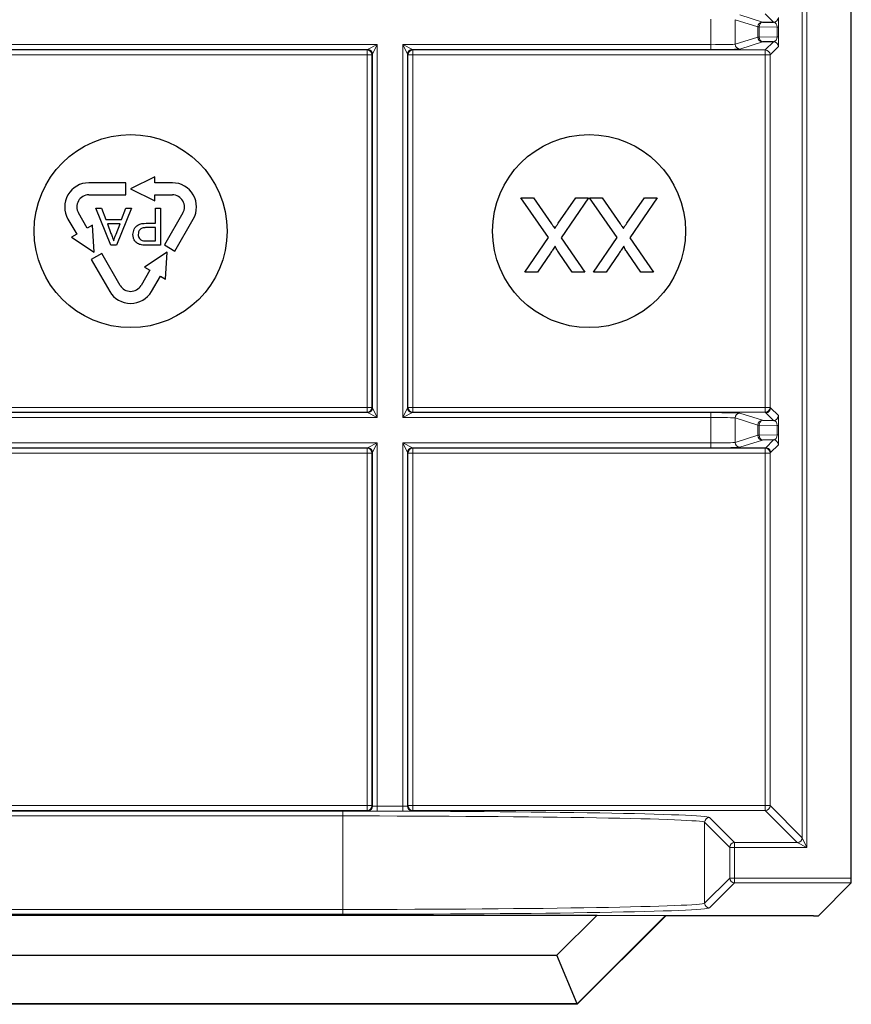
# Paper-space layout 'Blatt3' of a CAD drawing. Header units: millimetres. Extents: x 5 to 418, y 2 to 292.
# Tile 73 of 100: x 326.65 to 332.39, y 80.53 to 87.33. Entities that reach past the tile are written whole.
import ezdxf

# ---------------------------------------------------------------- set-up
doc = ezdxf.new("R2010")
doc.units = ezdxf.units.MM

psp = doc.layouts.new('Blatt3')

# ---------------------------------------------------------------- linework, layer by layer
at = {"color": 7, "linetype": 'Continuous', "lineweight": 18}
for p, q in [((332.0529, 81.678), (332.0529, 92.1746)), ((332.0862, 92.1746), (332.0862, 81.6113)), ((331.8554, 87.3088), (331.7981, 87.3661)), ((331.4232, 87.1538), (331.4232, 87.3295)), ((331.7469, 87.2768), (331.5896, 87.3262)), ((331.5896, 87.3262), (331.5896, 87.1571)), ((331.6229, 87.3595), (331.7801, 87.3101)), ((331.7566, 87.2768), (331.7469, 87.2768)), ((331.7469, 87.2064), (331.7469, 87.2768)), ((331.7566, 87.2768), (331.7566, 87.2064)), ((331.8806, 87.2747), (331.7566, 87.2768)), ((331.8806, 87.2747), (331.8904, 87.2747)), ((331.8806, 87.2086), (331.8806, 87.2747)), ((331.8904, 87.2747), (331.8904, 87.2086)), ((331.5896, 87.1571), (331.7469, 87.2064)), ((331.7801, 87.1731), (331.6229, 87.1237)), ((331.7566, 87.2064), (331.7469, 87.2064)), ((331.7566, 87.2064), (331.8806, 87.2086)), ((331.7981, 87.1172), (331.8554, 87.1744)), ((331.8806, 87.2086), (331.8904, 87.2086)), ((325.7104, 87.1538), (329.118, 87.1538)), ((329.0514, 87.1204), (325.7771, 87.1204)), ((325.7803, 87.1172), (329.0481, 87.1172)), ((329.0481, 87.1172), (329.0514, 87.1204)), ((329.0481, 87.1172), (329.0481, 87.0839)), ((329.0514, 87.1204), (329.118, 87.1538)), ((329.118, 87.1538), (329.0847, 87.0871)), ((329.118, 87.1538), (329.118, 84.5795)), ((329.2938, 87.1538), (331.4232, 87.1538)), ((329.2938, 84.5795), (329.2938, 87.1538)), ((329.3271, 87.0871), (329.2938, 87.1538)), ((329.2938, 87.1538), (329.3604, 87.1204)), ((329.3604, 87.1204), (329.3637, 87.1172)), ((331.4232, 87.1204), (329.3604, 87.1204)), ((329.3637, 87.1172), (331.7981, 87.1172)), ((329.3637, 87.1172), (329.3637, 87.0839)), ((331.4232, 87.1204), (331.4232, 87.1538)), ((331.7981, 87.1172), (331.7981, 87.0839)), ((331.8887, 87.1411), (331.8315, 87.0839)), ((329.0481, 87.0839), (325.7803, 87.0839)), ((329.0481, 84.6494), (329.0481, 87.0839)), ((329.0815, 87.0839), (329.0481, 87.0839)), ((329.0847, 87.0871), (329.0815, 87.0839)), ((329.0815, 87.0839), (329.0815, 84.6494)), ((329.0847, 84.6462), (329.0847, 87.0871)), ((329.3271, 87.0871), (329.3271, 84.6462)), ((329.3303, 87.0839), (329.3271, 87.0871)), ((329.3303, 84.6494), (329.3303, 87.0839)), ((329.3303, 87.0839), (329.3637, 87.0839)), ((331.7981, 87.0839), (329.3637, 87.0839)), ((329.3637, 87.0839), (329.3637, 84.6494)), ((331.7981, 84.6494), (331.7981, 87.0839)), ((331.7981, 87.0839), (331.8315, 87.0839)), ((331.8315, 87.0839), (331.8315, 84.6494)), ((325.7803, 84.6494), (329.0481, 84.6494)), ((329.0815, 84.6494), (329.0481, 84.6494)), ((329.0481, 84.6494), (329.0481, 84.6161)), ((329.0815, 84.6494), (329.0847, 84.6462)), ((329.0847, 84.6462), (329.118, 84.5795)), ((329.2938, 84.5795), (329.3271, 84.6462)), ((329.3271, 84.6462), (329.3303, 84.6494)), ((329.3303, 84.6494), (329.3637, 84.6494)), ((329.3637, 84.6494), (331.7981, 84.6494)), ((329.3637, 84.6494), (329.3637, 84.6161)), ((331.7981, 84.6494), (331.8315, 84.6494)), ((331.7981, 84.6494), (331.7981, 84.6161)), ((331.8315, 84.6494), (331.8353, 84.6456)), ((331.8353, 84.6456), (331.8887, 84.5922)), ((329.118, 84.5795), (325.7104, 84.5795)), ((325.7771, 84.6128), (329.0514, 84.6128)), ((329.0481, 84.6161), (325.7803, 84.6161)), ((329.0514, 84.6128), (329.0481, 84.6161)), ((329.118, 84.5795), (329.0514, 84.6128)), ((329.3604, 84.6128), (329.2938, 84.5795)), ((331.4232, 84.5795), (329.2938, 84.5795)), ((329.3637, 84.6161), (329.3604, 84.6128)), ((329.3604, 84.6128), (331.4232, 84.6128)), ((331.7981, 84.6161), (329.3637, 84.6161)), ((331.4232, 84.6128), (331.4232, 84.5795)), ((331.4232, 84.4038), (331.4232, 84.5795)), ((331.6229, 84.6095), (331.7801, 84.5601)), ((331.8019, 84.6123), (331.7981, 84.6161)), ((331.8554, 84.5588), (331.8019, 84.6123)), ((331.7469, 84.5268), (331.5896, 84.5762)), ((331.5896, 84.5762), (331.5896, 84.4071)), ((331.7566, 84.5268), (331.7469, 84.5268)), ((331.7469, 84.4564), (331.7469, 84.5268)), ((331.7566, 84.5268), (331.7566, 84.4564)), ((331.8806, 84.5247), (331.7566, 84.5268)), ((331.8806, 84.5247), (331.8904, 84.5247)), ((331.8806, 84.4586), (331.8806, 84.5247)), ((331.8904, 84.5247), (331.8904, 84.4586)), ((331.5896, 84.4071), (331.7469, 84.4564)), ((331.7566, 84.4564), (331.7469, 84.4564)), ((331.7566, 84.4564), (331.8806, 84.4586)), ((331.8806, 84.4586), (331.8904, 84.4586)), ((325.7104, 84.4038), (329.118, 84.4038)), ((329.0514, 84.3704), (329.118, 84.4038)), ((329.118, 84.4038), (329.0847, 84.3371)), ((329.118, 84.4038), (329.118, 81.895)), ((329.2938, 84.4038), (331.4232, 84.4038)), ((329.2938, 81.895), (329.2938, 84.4038)), ((329.3271, 84.3371), (329.2938, 84.4038)), ((329.2938, 84.4038), (329.3604, 84.3704)), ((331.4232, 84.3704), (331.4232, 84.4038)), ((331.7801, 84.4231), (331.6229, 84.3737)), ((331.8019, 84.371), (331.8554, 84.4244)), ((331.8887, 84.3911), (331.8353, 84.3377)), ((329.0514, 84.3704), (325.7771, 84.3704)), ((325.7803, 84.3672), (329.0481, 84.3672)), ((329.0481, 84.3339), (325.7803, 84.3339)), ((329.0481, 84.3672), (329.0514, 84.3704)), ((329.0481, 84.3339), (329.0481, 84.3672)), ((329.0481, 81.8994), (329.0481, 84.3339)), ((329.0481, 84.3339), (329.0815, 84.3339)), ((329.0847, 84.3371), (329.0815, 84.3339)), ((329.0815, 84.3339), (329.0815, 81.8994)), ((329.0847, 81.8962), (329.0847, 84.3371)), ((329.3271, 84.3371), (329.3271, 81.8962)), ((329.3303, 84.3339), (329.3271, 84.3371)), ((329.3303, 81.8994), (329.3303, 84.3339)), ((329.3303, 84.3339), (329.3637, 84.3339)), ((329.3604, 84.3704), (329.3637, 84.3672)), ((331.4232, 84.3704), (329.3604, 84.3704)), ((329.3637, 84.3672), (331.7981, 84.3672)), ((329.3637, 84.3672), (329.3637, 84.3339)), ((329.3637, 84.3339), (329.3637, 81.8994)), ((331.7981, 84.3339), (329.3637, 84.3339)), ((331.5809, 84.371), (331.8019, 84.371)), ((331.7981, 84.3672), (331.8019, 84.371)), ((331.7981, 84.3672), (331.7981, 84.3339)), ((331.7981, 81.8994), (331.7981, 84.3339)), ((331.7981, 84.3339), (331.8315, 84.3339)), ((331.8353, 84.3377), (331.8315, 84.3339)), ((331.8315, 84.3339), (331.8315, 81.8994)), ((325.7803, 81.8994), (329.0481, 81.8994)), ((329.0481, 81.8661), (325.7803, 81.8661)), ((325.9485, 81.8614), (328.88, 81.8614)), ((328.88, 81.8614), (328.88, 81.8281)), ((329.0481, 81.8661), (329.0481, 81.8994)), ((329.0481, 81.8994), (329.0815, 81.8994)), ((329.0514, 81.8628), (329.0481, 81.8661)), ((329.0815, 81.8994), (329.0847, 81.8962)), ((329.118, 81.895), (329.118, 81.8617)), ((329.118, 81.895), (329.2938, 81.895)), ((329.2938, 81.8617), (329.118, 81.8617)), ((329.2938, 81.895), (329.2938, 81.8617)), ((329.3271, 81.8962), (329.3303, 81.8994)), ((329.3303, 81.8994), (329.3637, 81.8994)), ((329.3637, 81.8661), (329.3604, 81.8628)), ((329.3637, 81.8994), (331.7981, 81.8994)), ((329.3637, 81.8994), (329.3637, 81.8661)), ((331.7981, 81.8661), (329.3637, 81.8661)), ((331.7981, 81.8994), (331.7981, 81.8661)), ((331.7981, 81.8994), (331.8315, 81.8994)), ((332.0196, 81.6447), (331.7981, 81.8661)), ((331.8315, 81.8994), (332.0529, 81.678)), ((328.88, 81.8281), (325.9485, 81.8281)), ((328.88, 81.1827), (328.88, 81.8281)), ((331.4129, 81.8179), (331.5862, 81.6447)), ((331.5529, 81.6113), (331.3796, 81.7846)), ((331.3796, 81.7846), (331.3796, 81.2261)), ((332.0529, 81.678), (332.0862, 81.6113)), ((331.5529, 81.3994), (331.5529, 81.6113)), ((331.5529, 81.6113), (331.5862, 81.6113)), ((331.5862, 81.6113), (331.5862, 81.6447)), ((331.5862, 81.6447), (332.0196, 81.6447)), ((331.5862, 81.6113), (331.5862, 81.3994)), ((332.0862, 81.6113), (331.5862, 81.6113)), ((332.0862, 81.6113), (332.0196, 81.6447)), ((331.3796, 81.2261), (331.5529, 81.3994)), ((331.5529, 81.3994), (331.5862, 81.3994)), ((331.5862, 81.3994), (332.3926, 81.3994)), ((331.5862, 81.3661), (331.5862, 81.3994)), ((331.5862, 81.3661), (331.4129, 81.1928)), ((332.392, 81.3661), (331.5862, 81.3661)), ((325.9485, 81.1827), (328.88, 81.1827)), ((328.88, 81.1827), (328.88, 81.1493)), ((328.88, 81.1493), (325.9485, 81.1493))]:
    psp.add_line(p, q, dxfattribs=at)
at = {"color": 7, "linetype": 'Continuous', "lineweight": 25}
for p, q in [((332.3926, 81.3994), (332.3926, 92.1746)), ((331.7801, 87.3101), (331.8554, 87.3088)), ((331.8554, 87.1744), (331.7801, 87.1731)), ((327.5809, 86.2416), (327.4142, 86.1583)), ((327.5809, 86.2), (327.5809, 86.2416)), ((327.3809, 86.2), (327.1256, 86.2)), ((327.3809, 86.1166), (327.3809, 86.2)), ((327.4142, 86.1583), (327.5809, 86.075)), ((327.7029, 86.2), (327.5809, 86.2)), ((327.1256, 86.1166), (327.3809, 86.1166)), ((327.5809, 86.1166), (327.7029, 86.1166)), ((327.5809, 86.075), (327.5809, 86.1166)), ((330.3001, 85.8217), (330.1102, 86.0973)), ((330.1102, 86.0973), (330.1976, 86.0973)), ((330.1976, 86.0973), (330.3226, 85.9158)), ((330.3679, 85.9205), (330.4894, 86.0973)), ((330.5778, 86.0973), (330.388, 85.8209)), ((330.4894, 86.0973), (330.5778, 86.0973)), ((330.7742, 85.8217), (330.5844, 86.0973)), ((330.5844, 86.0973), (330.6718, 86.0973)), ((330.6718, 86.0973), (330.7968, 85.9158)), ((330.8421, 85.9205), (330.9636, 86.0973)), ((331.052, 86.0973), (330.8621, 85.8209)), ((330.9636, 86.0973), (331.052, 86.0973)), ((327.2769, 85.7689), (327.1749, 86.0257)), ((327.1749, 86.0257), (327.2134, 86.0257)), ((327.2134, 86.0257), (327.2426, 85.9467)), ((327.4197, 86.0257), (327.3178, 85.7689)), ((327.3521, 85.9467), (327.3813, 86.0257)), ((327.3813, 86.0257), (327.4197, 86.0257)), ((327.5855, 85.9203), (327.5855, 86.0257)), ((327.5855, 86.0257), (327.6217, 86.0257)), ((327.6217, 86.0257), (327.6217, 85.7689)), ((326.9812, 85.95), (327.0422, 85.8443)), ((327.1144, 85.886), (327.0534, 85.9916)), ((327.2426, 85.9467), (327.3521, 85.9467)), ((327.7751, 85.9916), (327.6474, 85.7705)), ((327.7196, 85.7288), (327.8472, 85.95)), ((327.1505, 85.9068), (327.1144, 85.886)), ((327.1616, 85.7208), (327.1505, 85.9068)), ((327.3412, 85.9171), (327.2535, 85.9171)), ((327.2535, 85.9171), (327.2785, 85.8496)), ((327.3149, 85.846), (327.3412, 85.9171)), ((327.5225, 85.9203), (327.5855, 85.9203)), ((327.5855, 85.8907), (327.5235, 85.8907)), ((327.5855, 85.7985), (327.5855, 85.8907)), ((327.0422, 85.8443), (327.0061, 85.8235)), ((327.0061, 85.8235), (327.1616, 85.7208)), ((330.1366, 85.5836), (330.3001, 85.8217)), ((330.388, 85.8209), (330.5515, 85.5836)), ((330.6107, 85.5836), (330.7742, 85.8217)), ((330.8621, 85.8209), (331.0256, 85.5836)), ((327.3178, 85.7689), (327.2769, 85.7689)), ((327.5241, 85.7985), (327.5855, 85.7985)), ((327.6217, 85.7689), (327.5273, 85.7689)), ((327.6474, 85.7705), (327.7196, 85.7288)), ((327.2144, 85.7128), (327.1422, 85.6711)), ((327.1422, 85.6711), (327.2699, 85.45)), ((327.3421, 85.4916), (327.2144, 85.7128)), ((327.6668, 85.7208), (327.5113, 85.6181)), ((327.6557, 85.5348), (327.6668, 85.7208)), ((330.3144, 85.7138), (330.2251, 85.5836)), ((330.4642, 85.5836), (330.3746, 85.7137)), ((330.7885, 85.7138), (330.6992, 85.5836)), ((330.9384, 85.5836), (330.8487, 85.7137)), ((327.5474, 85.5973), (327.4864, 85.4916)), ((327.5113, 85.6181), (327.5474, 85.5973)), ((327.5586, 85.45), (327.6196, 85.5556)), ((327.6196, 85.5556), (327.6557, 85.5348)), ((330.2251, 85.5836), (330.1366, 85.5836)), ((330.5515, 85.5836), (330.4642, 85.5836)), ((330.6992, 85.5836), (330.6107, 85.5836)), ((331.0256, 85.5836), (330.9384, 85.5836)), ((331.7801, 84.5601), (331.8554, 84.5588)), ((331.8554, 84.4244), (331.7801, 84.4231)), ((332.392, 81.3661), (332.1648, 81.1388)), ((324.1915, 81.1441), (330.6369, 81.1441)), ((330.3595, 80.8666), (330.6369, 81.1441)), ((331.1098, 81.1407), (330.499, 80.5299)), ((331.1108, 81.1383), (330.5, 80.5275)), ((330.6369, 81.1441), (331.1098, 81.1407)), ((331.1098, 81.1407), (331.1108, 81.1383)), ((332.1315, 81.1383), (331.1108, 81.1383)), ((324.469, 80.8666), (330.3595, 80.8666)), ((330.499, 80.5299), (330.3595, 80.8666)), ((330.5, 80.5275), (324.3285, 80.5275)), ((330.499, 80.5299), (324.3295, 80.5299)), ((330.499, 80.5299), (330.5, 80.5275))]:
    psp.add_line(p, q, dxfattribs=at)
for centre in [(327.4142, 85.8666), (330.5809, 85.8666)]:
    psp.add_circle(centre, 0.6667, dxfattribs=at)
at = {"color": 7, "linetype": 'Continuous', "lineweight": 18}
for centre, radius, start, end in [((331.7802, 87.2768), 0.0333, 90.10474, 179.97481), ((331.7865, 87.2806), 0.0302, 102.23793, 187.22506), ((331.8554, 87.3422), 0.0333, 270.02044, 359.97956), ((331.7802, 87.2065), 0.0333, 180.02519, 269.89526), ((331.7865, 87.2026), 0.0302, 172.77494, 257.76207), ((331.8554, 87.1411), 0.0333, 0.02044, 89.97956), ((329.0481, 87.0839), 0.0333, 0.02044, 89.97956), ((329.0514, 87.0871), 0.0333, 0.02044, 89.97956), ((329.3604, 87.0871), 0.0333, 90.02044, 179.97956), ((329.3637, 87.0839), 0.0333, 90.02044, 179.97956), ((331.623, 87.1571), 0.0333, 180.02519, 269.89526), ((331.7981, 87.0839), 0.0333, 0.02044, 89.97956), ((329.0481, 84.6494), 0.0333, 270.02044, 359.97956), ((329.0514, 84.6462), 0.0333, 270.02044, 359.97956), ((329.3604, 84.6462), 0.0333, 180.02044, 269.97956), ((329.3637, 84.6494), 0.0333, 180.02044, 269.97956), ((331.7981, 84.6494), 0.0333, 270.02044, 359.97956), ((331.8019, 84.6456), 0.0333, 270.02044, 359.97956), ((331.623, 84.5762), 0.0333, 90.10474, 179.97481), ((331.8554, 84.5922), 0.0333, 270.02044, 359.97956), ((331.7802, 84.5268), 0.0333, 90.10474, 179.97481), ((331.7865, 84.5306), 0.0302, 102.23793, 187.22506), ((331.7802, 84.4565), 0.0333, 180.02519, 269.89526), ((331.7865, 84.4526), 0.0302, 172.77494, 257.76207), ((331.623, 84.4071), 0.0333, 180.02519, 269.89526), ((331.8554, 84.3911), 0.0333, 0.02044, 89.97956), ((329.0481, 84.3339), 0.0333, 0.02044, 89.97956), ((329.0514, 84.3371), 0.0333, 0.02044, 89.97956), ((329.3604, 84.3371), 0.0333, 90.02044, 179.97956), ((329.3637, 84.3339), 0.0333, 90.02044, 179.97956), ((331.7981, 84.3339), 0.0333, 0.02044, 89.97956), ((329.0481, 81.8994), 0.0333, 270.02044, 359.97956), ((329.0514, 81.8962), 0.0333, 270.02044, 359.97956), ((329.3604, 81.8962), 0.0333, 180.02044, 269.97956), ((329.3637, 81.8994), 0.0333, 180.02044, 269.97956), ((331.7981, 81.8994), 0.0333, 270.02044, 359.97956), ((331.4129, 81.7846), 0.0333, 90.02044, 179.97956), ((332.0195, 81.678), 0.0333, 270.02044, 359.97956), ((331.5862, 81.6113), 0.0333, 90.02044, 179.97956), ((331.5862, 81.3994), 0.0333, 180.02044, 269.97956), ((331.4129, 81.2261), 0.0333, 180.02044, 269.97956)]:
    psp.add_arc(centre, radius, start, end, dxfattribs=at)
at = {"color": 7, "linetype": 'Continuous', "lineweight": 25}
for centre, radius, start, end in [((327.1256, 86.0333), 0.1667, 90, 210), ((327.7029, 86.0333), 0.1667, 330, 90), ((327.1256, 86.0333), 0.0833, 90, 210.00007), ((327.7029, 86.0333), 0.0833, 330, 90.00007), ((327.4142, 85.5333), 0.0833, 210, 330.00007), ((327.4142, 85.5333), 0.1667, 210, 330)]:
    psp.add_arc(centre, radius, start, end, dxfattribs=at)
at = {"color": 7, "linetype": 'Continuous', "lineweight": 18}
for centre, major_axis, ratio, start_param, end_param in [((331.8553, 87.2755), (-0.0022, 0.0333), 0.755078, 4.637473, 6.195928), ((331.8887, 87.2755), (0, 0.0667), 0.025118, 4.699601, 6.258057), ((331.8553, 87.2078), (0.0022, 0.0333), 0.755078, 3.22885, 4.787305), ((331.8887, 87.2078), (0, 0.0667), 0.025118, 3.166721, 4.725177), ((331.4232, 87.1572), (0.1667, 0), 0.020946, 4.712389, 6.227687), ((331.4232, 87.1239), (0.2, 0), 0.017455, 4.712389, 6.227687), ((331.4232, 84.6094), (0.2, 0), 0.017455, 0.055499, 1.570796), ((331.4232, 84.576), (0.1667, 0), 0.020946, 0.055499, 1.570796), ((331.8887, 84.5255), (0, 0.0667), 0.025118, 4.699601, 6.258057), ((331.8553, 84.5255), (-0.0022, 0.0333), 0.755078, 4.637473, 6.195928), ((331.8553, 84.4578), (0.0022, 0.0333), 0.755078, 3.22885, 4.787305), ((331.8887, 84.4578), (0, 0.0667), 0.025118, 3.166721, 4.725177), ((331.4232, 84.4072), (0.1667, 0), 0.020946, 4.712389, 6.227687), ((331.4232, 84.3739), (0.2, 0), 0.017455, 4.712389, 6.227687), ((328.88, 81.8172), (2.5333, 0), 0.017455, 0.017453, 1.570796), ((329.118, 81.8629), (0.0667, 0), 0.017455, 3.159046, 4.712389), ((329.118, 81.8962), (0.0333, 0), 0.03491, 3.159046, 4.712389), ((329.2938, 81.8962), (0.0333, 0), 0.03491, 4.712389, 6.265732), ((329.2938, 81.8629), (0.0667, 0), 0.017455, 4.712389, 6.265732), ((328.88, 81.7838), (2.5, 0), 0.017688, 0.017453, 1.570796), ((328.88, 81.2269), (2.5, 0), 0.017688, 4.712389, 6.265732), ((328.88, 81.1935), (2.5333, 0), 0.017455, 4.712389, 6.265732)]:
    psp.add_ellipse(centre, major_axis=major_axis, ratio=ratio, start_param=start_param, end_param=end_param, dxfattribs=at)
at = {"color": 7, "linetype": 'Continuous', "lineweight": 25}
for centre, major_axis, start_param, end_param in [((332.392, 81.3994), (0, 0.0333), 3.159046, 4.712389), ((332.1315, 81.1388), (0.0333, 0), 4.712389, 6.265732)]:
    psp.add_ellipse(centre, major_axis=major_axis, ratio=0.017455, start_param=start_param, end_param=end_param, dxfattribs=at)
for points, knots in [([(327.4307, 85.8427), (327.4321, 85.8556), (327.4348, 85.8812), (327.4676, 85.9182), (327.5017, 85.9195), (327.5225, 85.9203)], [0, 0, 0, 0, 0.280772, 0.559745, 1, 1, 1, 1]), ([(327.5235, 85.8907), (327.5156, 85.8904), (327.5, 85.8899), (327.4789, 85.8806), (327.4682, 85.8623), (327.4673, 85.8499), (327.4669, 85.8437)], [0, 0, 0, 0, 0.28137, 0.559786, 0.779383, 1, 1, 1, 1]), ([(330.3226, 85.9158), (330.3266, 85.9101), (330.3336, 85.8999), (330.3406, 85.8897), (330.3437, 85.8852)], [0, 0, 0, 0, 0.5599998, 1, 1, 1, 1]), ([(330.3437, 85.8852), (330.3483, 85.8918), (330.3564, 85.9035), (330.3644, 85.9153), (330.3679, 85.9205)], [0, 0, 0, 0, 0.560002, 1, 1, 1, 1]), ([(330.7968, 85.9158), (330.8007, 85.9101), (330.8078, 85.8999), (330.8148, 85.8897), (330.8179, 85.8852)], [0, 0, 0, 0, 0.5599998, 1, 1, 1, 1]), ([(330.8179, 85.8852), (330.8224, 85.8918), (330.8305, 85.9035), (330.8385, 85.9153), (330.8421, 85.9205)], [0, 0, 0, 0, 0.560002, 1, 1, 1, 1]), ([(327.2785, 85.8496), (327.282, 85.84), (327.2883, 85.823), (327.2946, 85.806), (327.2973, 85.7985)], [0, 0, 0, 0, 0.560002, 1, 1, 1, 1]), ([(327.2973, 85.7985), (327.2998, 85.8077), (327.3041, 85.8241), (327.3116, 85.8393), (327.3149, 85.846)], [0, 0, 0, 0, 0.559908, 1, 1, 1, 1]), ([(327.4892, 85.7713), (327.4799, 85.7736), (327.4613, 85.7781), (327.4422, 85.7979), (327.4323, 85.8204), (327.4312, 85.8353), (327.4307, 85.8427)], [0, 0, 0, 0, 0.280091, 0.558988, 0.779416, 1, 1, 1, 1]), ([(327.4669, 85.8437), (327.4672, 85.8386), (327.4679, 85.8283), (327.4742, 85.8153), (327.4833, 85.8054), (327.4908, 85.8023), (327.4945, 85.8008)], [0, 0, 0, 0, 0.280207, 0.559922, 0.780033, 1, 1, 1, 1]), ([(327.4945, 85.8008), (327.5, 85.8), (327.5098, 85.7985), (327.5198, 85.7985), (327.5241, 85.7985)], [0, 0, 0, 0, 0.559585, 1, 1, 1, 1]), ([(327.5273, 85.7689), (327.5202, 85.7689), (327.5074, 85.769), (327.4948, 85.7706), (327.4892, 85.7713)], [0, 0, 0, 0, 0.560101, 1, 1, 1, 1]), ([(330.3479, 85.7627), (330.3417, 85.7535), (330.3305, 85.7372), (330.3193, 85.721), (330.3144, 85.7138)], [0, 0, 0, 0, 0.56, 1, 1, 1, 1]), ([(330.3746, 85.7137), (330.3688, 85.7224), (330.3608, 85.7346), (330.3509, 85.7507), (330.3489, 85.7587), (330.3479, 85.7627)], [0, 0, 0, 0, 0.561277, 0.781763, 1, 1, 1, 1]), ([(330.8221, 85.7627), (330.8158, 85.7535), (330.8047, 85.7372), (330.7935, 85.721), (330.7885, 85.7138)], [0, 0, 0, 0, 0.56, 1, 1, 1, 1]), ([(330.8487, 85.7137), (330.843, 85.7224), (330.8349, 85.7346), (330.825, 85.7507), (330.8231, 85.7587), (330.8221, 85.7627)], [0, 0, 0, 0, 0.561277, 0.781763, 1, 1, 1, 1])]:
    psp.add_open_spline(points, degree=3, knots=knots, dxfattribs=at)
at = {"color": 7, "linetype": 'Continuous', "lineweight": 18}
psp.add_open_spline([(331.8019, 84.371), (331.8063, 84.3705), (331.815, 84.3695), (331.826, 84.3618), (331.8338, 84.3508), (331.8348, 84.342), (331.8353, 84.3377)], degree=3, dxfattribs=at)

doc.saveas('drawing.dxf')
